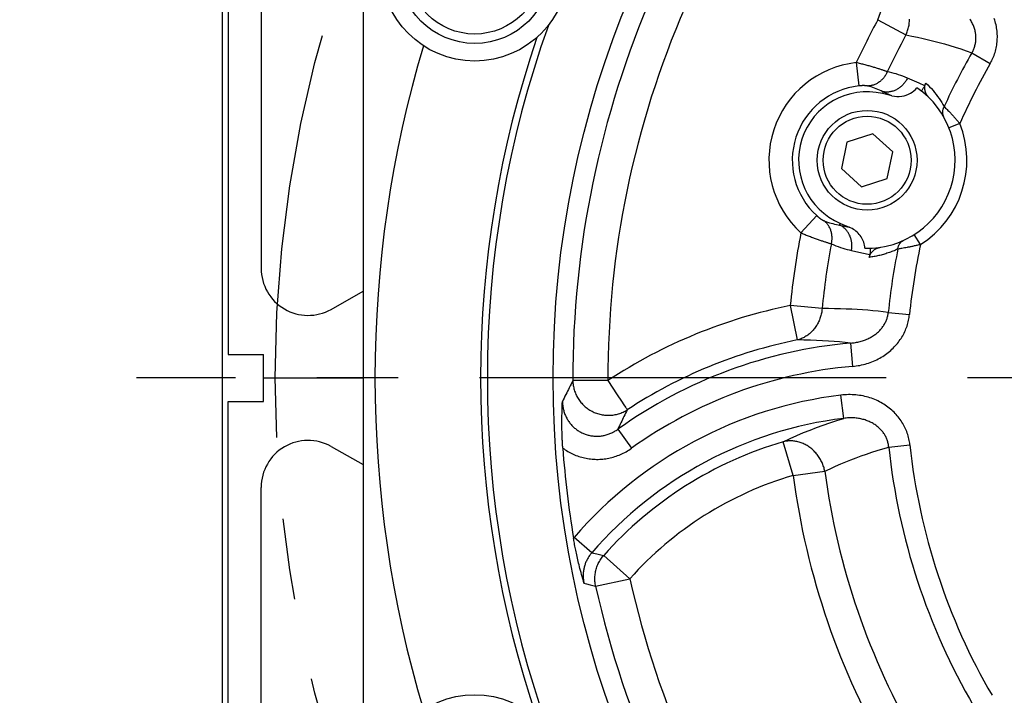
# Model space of a CAD drawing. Header units: millimetres. Extents: x 0 to 420, y 0 to 297.
# Tile 53 of 74: x 299 to 320, y 174 to 189. Entities that reach past the tile are written whole.
import ezdxf

# ---------------------------------------------------------------- set-up
doc = ezdxf.new("R2010")
doc.units = ezdxf.units.MM
doc.header["$LTSCALE"] = 23.1
doc.linetypes.add('CENTER', pattern=[0.6, 0.375, -0.075, 0.075, -0.075])
doc.layers.get('0').update_dxf_attribs({"linetype": 'CONTINUOUS'})
for name, color, linetype in [('AXIS', 7, 'CONTINUOUS'), ('COMPONENTS', 7, 'CONTINUOUS'), ('DIMENSION', 7, 'CONTINUOUS')]:
    doc.layers.add(name, color=color, linetype=linetype)
doc.styles.get("Standard").update_dxf_attribs({"font": 'arial.ttf'})
doc.styles.add('TEXTSTYLE_4', font='gdt')
doc.dimstyles.new('DIMSTYLE_5', dxfattribs={"dimtxt": 3, "dimasz": 3, "dimexe": 0.18, "dimexo": 0.0625, "dimgap": 0.09, "dimtad": 1, "dimtih": 1, "dimtoh": 1, "dimdec": 3, "dimlfac": 4, "dimdsep": 46, "dimtxsty": 'STANDARD', "dimblk": '_FILLED', "dimblk1": '_FILLED', "dimblk2": '_FILLED', "dimcen": 0.09, "dimadec": 0, "dimazin": 0, "dimtp": 0.2, "dimtm": 0.2, "dimtfac": 1, "dimtdec": 3, "dimtofl": 0, "dimtmove": 0, "dimatfit": 3, "dimldrblk": '_FILLED', "dimfxl": 1, "dimtolj": 1, "dimarcsym": 0})

# ---------------------------------------------------------------- blocks, each defined once
blk = doc.blocks.new('_FILLED')
at = {"color": 0, "linetype": 'BYBLOCK'}
blk.add_solid([(0, 0), (-1, 0.2), (-1, -0.2)], dxfattribs=at)
blk = doc.blocks.new('*D3')
at = {"layer": 'DIMENSION', "color": 2, "linetype": 'CONTINUOUS'}
for p, q in [((291.597, 197.648), (274.604, 197.648)), ((293.597, 197.648), (291.597, 197.648)), ((306.423, 192.001), (293.597, 197.648))]:
    blk.add_line(p, q, dxfattribs=at)
at = {"layer": 'DIMENSION', "color": 2, "linetype": 'CONTINUOUS', "xscale": 3, "yscale": 3, "zscale": 3, "rotation": 336.2388858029}
blk.add_blockref('_FILLED', (306.423, 192.001), dxfattribs=at)
at = {"layer": 'DIMENSION', "color": 2, "linetype": 'CONTINUOUS', "insert": (288.597, 201.398), "char_height": 3, "width": 10.99257, "attachment_point": 3, "line_spacing_factor": 0.9, "style": 'TEXTSTYLE_4'}
blk.add_mtext('{\\Fgdt;n}\\Farial.ttf;215', dxfattribs=at)

msp = doc.modelspace()

# ---------------------------------------------------------------- linework, layer by layer
at = {"layer": 'AXIS', "color": 2, "linetype": 'CENTER'}
msp.add_line((331.02018, 181.17239), (301.1913, 181.17239), dxfattribs=at)
msp.add_circle((331.02018, 181.17239), 26.875, dxfattribs=at)
at = {"layer": 'COMPONENTS', "color": 7, "linetype": 'CONTINUOUS'}
for p, q in [((303.02018, 158.67239), (303.02018, 223.99739)), ((306.02018, 202.19952), (306.02018, 160.14526)), ((303.14518, 191.54739), (303.14518, 181.67239)), ((303.84518, 190.29739), (303.84518, 183.50461)), ((317.28017, 187.18401), (317.08262, 187.22961)), ((316.87437, 186.37238), (316.32527, 186.19397)), ((317.30342, 185.98606), (316.87437, 186.37238)), ((316.32527, 186.19397), (316.20524, 185.62923)), ((317.18338, 185.42132), (317.30342, 185.98606)), ((316.20524, 185.62923), (316.63429, 185.24291)), ((316.63429, 185.24291), (317.18338, 185.42132)), ((316.18411, 184.46429), (316.37074, 184.38507)), ((305.33428, 182.63239), (306.02018, 183.01701)), ((303.14518, 181.67239), (303.89518, 181.67239)), ((303.89518, 180.67239), (303.89518, 181.67239)), ((303.89518, 181.17239), (306.02018, 181.17239)), ((303.14518, 170.79739), (303.14518, 180.67239)), ((303.14518, 180.67239), (303.89518, 180.67239)), ((305.33428, 179.71239), (306.02018, 179.32777)), ((303.84518, 172.04739), (303.84518, 178.84017))]:
    msp.add_line(p, q, dxfattribs=at)
at = {"layer": 'COMPONENTS', "color": 9, "linetype": 'CONTINUOUS'}
for p, q in [((316.9836, 188.8027), (317.23481, 189.50635)), ((316.9836, 188.8027), (317.5808, 188.47806)), ((318.98447, 188.09513), (319.37728, 187.86919)), ((316.52342, 187.88738), (316.57838, 187.39233)), ((317.85985, 187.44842), (317.6125, 187.55782)), ((317.98015, 187.39521), (317.85985, 187.44842)), ((317.09132, 187.26733), (317.08262, 187.22961)), ((317.28017, 187.18401), (317.09132, 187.26733)), ((318.3957, 186.95211), (318.42682, 186.92106)), ((318.42682, 186.92106), (318.44177, 186.90598)), ((318.44177, 186.90598), (318.45808, 186.8894)), ((318.45808, 186.8894), (318.47567, 186.87137)), ((318.47567, 186.87137), (318.49447, 186.85192)), ((318.49447, 186.85192), (318.51442, 186.83108)), ((318.72993, 186.59034), (318.49751, 186.49826)), ((315.34508, 184.26083), (315.68053, 184.62903)), ((316.16898, 184.42865), (316.18411, 184.46429)), ((316.16898, 184.42865), (316.37074, 184.38507)), ((317.89257, 184.0132), (317.75866, 184.22431)), ((316.41988, 183.88731), (316.64468, 183.83895)), ((316.64468, 183.83895), (316.81218, 183.80292)), ((317.43402, 183.92079), (317.40953, 183.91698)), ((317.45295, 183.92381), (317.43402, 183.92079)), ((317.47392, 183.92722), (317.45295, 183.92381)), ((317.49685, 183.93105), (317.47392, 183.92722)), ((317.52168, 183.9353), (317.49685, 183.93105)), ((317.54833, 183.93998), (317.52168, 183.9353)), ((317.57671, 183.94512), (317.54833, 183.93998)), ((317.60676, 183.95072), (317.57671, 183.94512)), ((315.11816, 182.71284), (315.26525, 181.98031)), ((315.79472, 182.6473), (315.11816, 182.71284)), ((317.20592, 182.56843), (317.65678, 182.52287)), ((316.40116, 181.91388), (316.44509, 181.41772)), ((311.23244, 181.11542), (310.4853, 181.11327)), ((311.23244, 181.11542), (311.43263, 180.81113)), ((311.43263, 180.81113), (311.52218, 180.67503)), ((311.52218, 180.67503), (311.57402, 180.59623)), ((311.57402, 180.59623), (311.60547, 180.5484)), ((316.25672, 180.31021), (316.19607, 180.8046)), ((311.60547, 180.5484), (311.61091, 180.54011)), ((311.44476, 180.07835), (311.73459, 179.67325)), ((315.17936, 179.09495), (314.969, 179.81187)), ((317.214, 179.69859), (317.66459, 179.74669)), ((315.17936, 179.09495), (315.85332, 179.18333)), ((310.51086, 177.7728), (310.49899, 177.75887)), ((310.88761, 177.44698), (310.51086, 177.7728)), ((310.88762, 177.44698), (310.99568, 177.42359)), ((311.70035, 176.8943), (311.1427, 177.39155)), ((310.97087, 176.73277), (311.70035, 176.8943)), ((310.72235, 176.80095), (310.77431, 176.78681)), ((310.77431, 176.78681), (310.8549, 176.76476)), ((310.8549, 176.76476), (310.91147, 176.74919)), ((310.91147, 176.74919), (310.97087, 176.73277))]:
    msp.add_line(p, q, dxfattribs=at)
for points in [[(317.5808, 188.47806), (317.59079, 188.50037), (317.60011, 188.52298), (317.60878, 188.54587), (317.61677, 188.56905), (317.62408, 188.5925), (317.6307, 188.61616), (317.63663, 188.64002), (317.64185, 188.66407), (317.64637, 188.68826), (317.65017, 188.71257), (317.65325, 188.73699), (317.65561, 188.76147), (317.65725, 188.78599), (317.65816, 188.81054)], [(318.98447, 188.09513), (318.99409, 188.11165), (319.00321, 188.1285), (319.01182, 188.14567), (319.0199, 188.16314), (319.02744, 188.18092), (319.03442, 188.19897), (319.04084, 188.21729), (319.04669, 188.23586), (319.05195, 188.25464), (319.05661, 188.27364), (319.06067, 188.29283), (319.06412, 188.31218), (319.06696, 188.33167), (319.06918, 188.3513), (319.07078, 188.37105), (319.07177, 188.39089), (319.07213, 188.41083), (319.07188, 188.43087), (319.071, 188.45101), (319.06949, 188.47123), (319.06735, 188.49155), (319.06457, 188.51194), (319.06116, 188.5324), (319.05709, 188.55291), (319.05239, 188.57346), (319.04702, 188.59404), (319.04101, 188.61462), (319.03435, 188.63519), (319.02703, 188.65573), (319.01906, 188.67622), (319.01044, 188.69667), (319.00116, 188.71704), (318.99122, 188.73732), (318.98063, 188.75751), (318.96938, 188.77757), (318.95748, 188.79751), (318.94494, 188.81729)], [(319.37728, 187.86919), (319.39275, 187.89694), (319.40744, 187.92518), (319.42137, 187.95389), (319.43454, 187.98312), (319.44695, 188.01283), (319.45851, 188.04294), (319.46924, 188.07345), (319.47913, 188.10436), (319.48813, 188.13558), (319.49624, 188.1671), (319.50347, 188.19894), (319.50979, 188.23098), (319.51518, 188.26322), (319.51966, 188.29568), (319.52321, 188.32827), (319.52584, 188.36099), (319.52753, 188.39384), (319.52829, 188.42682), (319.52811, 188.45992), (319.527, 188.49314), (319.52492, 188.52645), (319.52189, 188.55986), (319.51791, 188.59337), (319.51294, 188.6269), (319.507, 188.66047), (319.50009, 188.69406), (319.49219, 188.7276), (319.4833, 188.76108), (319.47342, 188.79451), (319.46255, 188.82781)], [(317.5808, 188.47806), (317.70481, 188.45471), (317.82645, 188.42995), (317.94571, 188.40384), (318.06191, 188.37661), (318.17577, 188.34813), (318.28943, 188.31793), (318.40315, 188.28606), (318.51669, 188.2525), (318.63145, 188.21668), (318.7479, 188.1784), (318.86557, 188.13787), (318.98447, 188.09513)], [(317.18344, 187.69424), (317.17378, 187.69783), (317.16347, 187.70159), (317.15252, 187.70553), (317.14095, 187.70963), (317.12876, 187.71389), (317.11596, 187.7183), (317.10258, 187.72286), (317.08861, 187.72756), (317.07406, 187.73239), (317.05897, 187.73736), (317.04332, 187.74244), (317.02715, 187.74764), (317.01046, 187.75295), (316.99327, 187.75836), (316.97559, 187.76386), (316.95745, 187.76945), (316.93885, 187.77511), (316.91981, 187.78085), (316.90035, 187.78665), (316.88049, 187.7925), (316.86024, 187.7984), (316.83963, 187.80434), (316.81866, 187.81031), (316.79736, 187.81631), (316.77575, 187.82233), (316.75384, 187.82835), (316.73166, 187.83438), (316.70922, 187.8404), (316.68656, 187.8464), (316.6637, 187.85238), (316.64065, 187.85833), (316.61744, 187.86424), (316.59409, 187.87011), (316.57062, 187.87593), (316.54706, 187.88169), (316.52341, 187.88738)], [(317.18344, 187.69424), (317.17584, 187.67687), (317.16765, 187.65981), (317.1589, 187.64308), (317.14958, 187.62671), (317.13971, 187.61072), (317.12932, 187.59512), (317.1184, 187.57995), (317.10699, 187.56523), (317.09509, 187.55098), (317.08272, 187.53722), (317.06991, 187.52396), (317.05666, 187.51124), (317.043, 187.49906), (317.02895, 187.48744), (317.01453, 187.47641), (316.99976, 187.46597), (316.98466, 187.45614), (316.96925, 187.44695), (316.95356, 187.43839), (316.93761, 187.43048), (316.92142, 187.42324), (316.90501, 187.41668), (316.88841, 187.4108), (316.87165, 187.40561), (316.85474, 187.40112), (316.83772, 187.39733), (316.8206, 187.39426), (316.80341, 187.39191), (316.78618, 187.39028), (316.76894, 187.38937)], [(317.6125, 187.55782), (317.60432, 187.54115), (317.59559, 187.52478), (317.58632, 187.50872), (317.57652, 187.49299), (317.56621, 187.47763), (317.55539, 187.46264), (317.54409, 187.44805), (317.53232, 187.43389), (317.5201, 187.42016), (317.50744, 187.40689), (317.49436, 187.3941), (317.48088, 187.3818), (317.46702, 187.37002), (317.45279, 187.35876), (317.43822, 187.34804), (317.42333, 187.33789), (317.40813, 187.3283), (317.39265, 187.3193), (317.37691, 187.3109), (317.36093, 187.30311), (317.34473, 187.29593), (317.32834, 187.28939), (317.31177, 187.28349), (317.29506, 187.27823), (317.27822, 187.27363), (317.26127, 187.26968), (317.24425, 187.26641), (317.22717, 187.2638), (317.21006, 187.26187), (317.19293, 187.26062), (317.17583, 187.26004), (317.15876, 187.26014), (317.14175, 187.26093), (317.12482, 187.26239), (317.10801, 187.26452), (317.09132, 187.26733)], [(317.6125, 187.55782), (317.56528, 187.57795), (317.51795, 187.59684), (317.4705, 187.61448), (317.42293, 187.63083), (317.37524, 187.64591), (317.32744, 187.65979), (317.27955, 187.67249), (317.23155, 187.68398), (317.18344, 187.69424)], [(316.76894, 187.38937), (316.76629, 187.39001), (316.76345, 187.39063), (316.76043, 187.39124), (316.75723, 187.39184), (316.75383, 187.39242), (316.75026, 187.39297), (316.74651, 187.39351), (316.74258, 187.39402), (316.73849, 187.39451), (316.73422, 187.39497), (316.72979, 187.39541), (316.7252, 187.39581), (316.72045, 187.39618), (316.71555, 187.39652), (316.7105, 187.39682), (316.7053, 187.39708), (316.69996, 187.3973), (316.69449, 187.39749), (316.68888, 187.39763), (316.68314, 187.39773), (316.67729, 187.39778), (316.67131, 187.39778), (316.66522, 187.39774), (316.65903, 187.39765), (316.65273, 187.3975), (316.64632, 187.39731), (316.63984, 187.39706), (316.63326, 187.39676), (316.62661, 187.3964), (316.61988, 187.39599), (316.6131, 187.39552), (316.60624, 187.39499), (316.59934, 187.39441), (316.5924, 187.39377), (316.58541, 187.39308), (316.57838, 187.39233)], [(317.09132, 187.26733), (317.05641, 187.28478), (317.0212, 187.30124), (316.98574, 187.31671), (316.9501, 187.3312), (316.91428, 187.34473), (316.87823, 187.3573), (316.84195, 187.36893), (316.80551, 187.37962), (316.76894, 187.38937)], [(318.00713, 187.45313), (318.04704, 187.41408), (318.08546, 187.37456), (318.12242, 187.33458)], [(318.12242, 187.33458), (318.15784, 187.29418), (318.19181, 187.25332), (318.22452, 187.21191), (318.25605, 187.16991)], [(318.25605, 187.16991), (318.28635, 187.12737), (318.31545, 187.08431), (318.34338, 187.04075), (318.37012, 186.99668), (318.3957, 186.95211)], [(318.3957, 186.95211), (318.3905, 186.9434), (318.38568, 186.93453), (318.38125, 186.92553), (318.37721, 186.91641), (318.37356, 186.90719), (318.37033, 186.89787), (318.3675, 186.88849), (318.36509, 186.87905), (318.3631, 186.86957), (318.36154, 186.86007), (318.3604, 186.85057), (318.35969, 186.84108), (318.35942, 186.83162), (318.35957, 186.82221), (318.36015, 186.81286), (318.36117, 186.80359), (318.36261, 186.79442), (318.36448, 186.78536), (318.36677, 186.77643), (318.36947, 186.76764), (318.37259, 186.75901), (318.37612, 186.75056), (318.38005, 186.7423), (318.38437, 186.73425)], [(318.51442, 186.83108), (318.53543, 186.80889), (318.54631, 186.79731), (318.55742, 186.7854), (318.56876, 186.77318), (318.5803, 186.76065)], [(318.5803, 186.76065), (318.59205, 186.74783), (318.60397, 186.73473), (318.61606, 186.72134), (318.62831, 186.70769), (318.6407, 186.69377), (318.65322, 186.67961), (318.66584, 186.66522), (318.67856, 186.65061), (318.69134, 186.6358), (318.70418, 186.62082), (318.71705, 186.60566), (318.72993, 186.59034)], [(315.68053, 184.62903), (315.68578, 184.62429), (315.69102, 184.61962), (315.69626, 184.61503), (315.7015, 184.6105), (315.70673, 184.60605), (315.71195, 184.60168), (315.71715, 184.59739), (315.72233, 184.59319), (315.72747, 184.58908), (315.73257, 184.58507), (315.73763, 184.58115), (315.74265, 184.57733), (315.7476, 184.57361), (315.75251, 184.56999), (315.75734, 184.56649), (315.76211, 184.56309), (315.76681, 184.55979), (315.77143, 184.55661), (315.77597, 184.55354), (315.78042, 184.55058), (315.78478, 184.54774), (315.78904, 184.54502), (315.79321, 184.54241), (315.79727, 184.53992), (315.80122, 184.53754), (315.80506, 184.53529), (315.80878, 184.53316), (315.81238, 184.53114), (315.81586, 184.52925), (315.8192, 184.52748), (315.82242, 184.52583), (315.82551, 184.5243), (315.82845, 184.5229), (315.83126, 184.52162), (315.83392, 184.52046), (315.83643, 184.51942)], [(315.99258, 184.02914), (315.99663, 184.04765), (316.00004, 184.06626), (316.00279, 184.08495), (316.00487, 184.10367), (316.00629, 184.12241), (316.00705, 184.14113), (316.00713, 184.15982), (316.00655, 184.17844), (316.0053, 184.19696), (316.00339, 184.21537), (316.00081, 184.23362), (315.99757, 184.25171), (315.99368, 184.26959), (315.98915, 184.28724), (315.98396, 184.30465), (315.97815, 184.32177), (315.97171, 184.3386), (315.96465, 184.35509), (315.95698, 184.37124), (315.94873, 184.38701), (315.93988, 184.40239), (315.93047, 184.41734), (315.9205, 184.43186), (315.90999, 184.44591), (315.89895, 184.45948), (315.8874, 184.47254), (315.87535, 184.48509), (315.86283, 184.4971), (315.84985, 184.50854), (315.83643, 184.51942)], [(315.83643, 184.51942), (315.87513, 184.50456), (315.91345, 184.49102), (315.95135, 184.47873), (315.9888, 184.46767), (316.02578, 184.45778), (316.0623, 184.44897), (316.09836, 184.44121), (316.13393, 184.43445), (316.16898, 184.42865)], [(316.41988, 183.88731), (316.42306, 183.9056), (316.42562, 183.92398), (316.42756, 183.94242), (316.42887, 183.9609), (316.42956, 183.97939), (316.42962, 183.99787), (316.42905, 184.01632), (316.42786, 184.0347), (316.42604, 184.05299), (316.4236, 184.07116), (316.42053, 184.0892), (316.41686, 184.10707), (316.41257, 184.12475), (316.40768, 184.14222), (316.40219, 184.15946), (316.39611, 184.17643), (316.38945, 184.19312), (316.38221, 184.20949), (316.37442, 184.22554), (316.36607, 184.24124), (316.35718, 184.25657), (316.34776, 184.27149), (316.33783, 184.28601), (316.3274, 184.30009), (316.31648, 184.31371), (316.30509, 184.32686), (316.29324, 184.33951), (316.28096, 184.35166), (316.26825, 184.36328), (316.25513, 184.37436), (316.24163, 184.38488), (316.22776, 184.39483), (316.21354, 184.4042), (316.19899, 184.41297), (316.18413, 184.42112), (316.16898, 184.42865)], [(315.34508, 184.26083), (315.36754, 184.25154), (315.38999, 184.24235), (315.41239, 184.23327), (315.43473, 184.22429), (315.45698, 184.21543), (315.47912, 184.2067), (315.50114, 184.1981), (315.523, 184.18963), (315.54469, 184.18132), (315.56618, 184.17316), (315.58745, 184.16515), (315.60847, 184.15731), (315.62923, 184.14964), (315.6497, 184.14215), (315.66987, 184.13484), (315.68972, 184.12771), (315.70923, 184.12077), (315.72838, 184.11403), (315.74715, 184.10748), (315.76553, 184.10113), (315.7835, 184.09498), (315.80103, 184.08904), (315.81812, 184.08331), (315.83474, 184.07779), (315.85088, 184.07249), (315.86653, 184.06741), (315.88166, 184.06256), (315.89627, 184.05792), (315.91033, 184.05351), (315.92384, 184.04933), (315.93679, 184.04538), (315.94915, 184.04166), (315.96092, 184.03818), (315.97209, 184.03493), (315.98265, 184.03191), (315.99258, 184.02913)], [(315.99258, 184.02913), (316.04186, 184.00745), (316.09071, 183.98732), (316.13912, 183.96873), (316.18711, 183.95171), (316.23465, 183.93619), (316.2817, 183.92202), (316.32825, 183.90914), (316.37431, 183.89757), (316.41988, 183.88731)], [(317.40953, 183.91698), (317.41044, 183.92708), (317.41175, 183.93709), (317.41346, 183.94698), (317.41555, 183.95673), (317.41802, 183.96634), (317.42088, 183.97578), (317.42411, 183.98503), (317.42771, 183.99408), (317.43167, 184.00292), (317.43599, 184.01152), (317.44065, 184.01988), (317.44566, 184.02797), (317.45099, 184.03578), (317.45665, 184.04331), (317.46262, 184.05053), (317.46889, 184.05743), (317.47544, 184.06401), (317.48228, 184.07024), (317.48938, 184.07612), (317.49674, 184.08164), (317.50433, 184.08678), (317.51215, 184.09155), (317.52019, 184.09592), (317.52842, 184.0999)], [(317.89257, 184.0132), (317.87315, 184.00838), (317.85383, 184.00368), (317.83464, 183.99911), (317.81559, 183.99464), (317.79671, 183.99029), (317.77804, 183.98607), (317.75959, 183.98197), (317.74139, 183.978), (317.72345, 183.97415), (317.7058, 183.97043), (317.68845, 183.96684), (317.67142, 183.96337), (317.65471, 183.96002), (317.63836, 183.9568), (317.62237, 183.9537), (317.60676, 183.95072)], [(317.40953, 183.91698), (317.3824, 183.90472), (317.35572, 183.89303), (317.32948, 183.88192), (317.30381, 183.87148), (317.27858, 183.86163), (317.25335, 183.85214), (317.22796, 183.84295), (317.20257, 183.83414), (317.1772, 183.82568), (317.15185, 183.81758), (317.12653, 183.80985), (317.10131, 183.80248), (317.07615, 183.79548), (317.05109, 183.78884), (317.02623, 183.78256), (317.0017, 183.77668), (316.97736, 183.77116), (316.95297, 183.76594), (316.92858, 183.76101), (316.90414, 183.75636), (316.87917, 183.75195), (316.85353, 183.74775), (316.82736, 183.74378), (316.80068, 183.74004)], [(315.79472, 182.6473), (315.79248, 182.62303), (315.78953, 182.5989), (315.78588, 182.5749), (315.78151, 182.55104), (315.77645, 182.52732), (315.77069, 182.50382), (315.76424, 182.48054), (315.75711, 182.45749), (315.74931, 182.43472), (315.74084, 182.41225), (315.73171, 182.39008), (315.72194, 182.36826), (315.71153, 182.34681), (315.70049, 182.32573), (315.68884, 182.30508), (315.67659, 182.28485), (315.66374, 182.26506), (315.65032, 182.24576), (315.63634, 182.22695), (315.62181, 182.20864), (315.60675, 182.19087), (315.59118, 182.17366), (315.5751, 182.15701), (315.55855, 182.14094), (315.54153, 182.12548), (315.52405, 182.11064), (315.50616, 182.09644), (315.48785, 182.08289), (315.46915, 182.07), (315.45009, 182.05779), (315.43067, 182.04627), (315.41092, 182.03546), (315.39087, 182.02536), (315.37053, 182.01598), (315.34991, 182.00734), (315.32906, 181.99945), (315.30799, 181.99231), (315.28671, 181.98592), (315.26525, 181.98031)], [(317.20592, 182.56843), (317.09759, 182.58069), (316.98841, 182.592), (316.87835, 182.60233), (316.76797, 182.61165), (316.65673, 182.61994), (316.54301, 182.62725), (316.42668, 182.63359), (316.30787, 182.63888), (316.18539, 182.64295), (316.05884, 182.64572), (315.92862, 182.64718), (315.79472, 182.6473)], [(316.40116, 181.91388), (316.42736, 181.91597), (316.45339, 181.91867), (316.47924, 181.92197), (316.50491, 181.92585), (316.53037, 181.93032), (316.55556, 181.93537), (316.58049, 181.94099), (316.60513, 181.94716), (316.62944, 181.95389), (316.65341, 181.96115), (316.67703, 181.96894), (316.70027, 181.97725), (316.7231, 181.98605), (316.74552, 181.99535), (316.76751, 182.00512), (316.78905, 182.01536), (316.81014, 182.02605), (316.83076, 182.03718), (316.8509, 182.04873), (316.87055, 182.06069), (316.8897, 182.07306), (316.90834, 182.08581), (316.92646, 182.09893), (316.94406, 182.11242), (316.96113, 182.12626), (316.97767, 182.14043), (316.99366, 182.15492), (317.00909, 182.16972), (317.02397, 182.18482), (317.03829, 182.20019), (317.05203, 182.21582), (317.0652, 182.2317), (317.07781, 182.24783), (317.08984, 182.26419), (317.10129, 182.28077), (317.11219, 182.29757), (317.12252, 182.31461), (317.13228, 182.33184), (317.14146, 182.34928), (317.15008, 182.36692), (317.15811, 182.38473), (317.16556, 182.4027), (317.17242, 182.42081), (317.17869, 182.43904), (317.18436, 182.45737), (317.18943, 182.47577), (317.19391, 182.49425), (317.19779, 182.51277), (317.20109, 182.53131), (317.2038, 182.54987), (317.20592, 182.56843)], [(316.44509, 181.41772), (316.48413, 181.4217), (316.5229, 181.42666), (316.56139, 181.4326), (316.59965, 181.43954), (316.63763, 181.44746), (316.67522, 181.45633), (316.71242, 181.46614), (316.74922, 181.4769), (316.78553, 181.48854), (316.82135, 181.50108), (316.85667, 181.51452), (316.89141, 181.52878), (316.92557, 181.54387), (316.95914, 181.55979), (316.99207, 181.57648), (317.02434, 181.59394), (317.05596, 181.61216), (317.08688, 181.63108), (317.11709, 181.6507), (317.1466, 181.67102), (317.17536, 181.69198), (317.20337, 181.71357), (317.23064, 181.73579), (317.25712, 181.75859), (317.28283, 181.78196), (317.30776, 181.8059), (317.33187, 181.83034), (317.35516, 181.85528), (317.37765, 181.88072), (317.39929, 181.90659), (317.42008, 181.93288), (317.44004, 181.9596), (317.45915, 181.98669), (317.47742, 182.01416), (317.49484, 182.042), (317.51142, 182.0702), (317.52717, 182.09875), (317.54207, 182.12765), (317.55613, 182.15686), (317.56933, 182.18639), (317.58169, 182.21622), (317.59316, 182.24626), (317.60376, 182.27653), (317.61349, 182.30702), (317.62232, 182.33764), (317.63027, 182.36837), (317.63733, 182.39923), (317.64351, 182.43012), (317.64881, 182.46101), (317.65323, 182.49192), (317.65678, 182.52287)], [(316.40116, 181.91388), (316.28604, 181.92641), (316.16872, 181.93782), (316.0492, 181.94805), (315.92822, 181.95697), (315.80503, 181.96456), (315.67739, 181.97086), (315.54451, 181.97572), (315.40713, 181.97893), (315.26525, 181.98031)], [(310.4853, 181.11327), (310.46562, 181.07513), (310.44626, 181.03737), (310.4272, 180.99998), (310.40852, 180.96309), (310.39014, 180.92658), (310.37189, 180.89011), (310.35379, 180.8537), (310.33582, 180.81734), (310.31779, 180.78062), (310.29962, 180.74339), (310.28138, 180.7058), (310.26309, 180.66783)], [(310.4853, 181.11327), (310.48616, 181.08812), (310.48787, 181.06306), (310.49043, 181.0381), (310.49385, 181.0132), (310.49812, 180.98839), (310.50323, 180.96374), (310.50918, 180.93927), (310.51597, 180.91498), (310.52357, 180.89094), (310.53199, 180.86716), (310.54122, 180.84365), (310.55124, 180.82046), (310.56204, 180.79761), (310.57361, 180.77513), (310.58594, 180.75303), (310.59901, 180.73135), (310.61282, 180.71012), (310.62733, 180.68935), (310.64254, 180.66906), (310.65842, 180.6493), (310.67497, 180.63007), (310.69216, 180.61139), (310.70997, 180.5933), (310.72837, 180.5758), (310.74736, 180.55892), (310.76691, 180.54269), (310.78699, 180.52711), (310.80758, 180.51221), (310.82866, 180.49801), (310.85021, 180.48451), (310.87219, 180.47173), (310.89459, 180.4597), (310.91737, 180.44842), (310.94052, 180.43791), (310.964, 180.42818), (310.9878, 180.41923), (311.01187, 180.41108), (311.0362, 180.40375), (311.06075, 180.39723), (311.0855, 180.39154), (311.11042, 180.38668), (311.13548, 180.38266), (311.16065, 180.37948), (311.1859, 180.37715), (311.21121, 180.37566), (311.23654, 180.37502), (311.26186, 180.37524), (311.28715, 180.3763), (311.31239, 180.37822), (311.33752, 180.38098), (311.36254, 180.38459), (311.38741, 180.38903), (311.41209, 180.39432), (311.43658, 180.40043), (311.46083, 180.40736), (311.48481, 180.4151), (311.50851, 180.42365), (311.53189, 180.433), (311.55492, 180.44313), (311.57758, 180.45403), (311.59985, 180.46569), (311.6217, 180.4781), (311.64309, 180.49124)], [(317.66459, 179.74669), (317.6608, 179.77824), (317.65609, 179.80972), (317.65048, 179.84114), (317.64396, 179.87252), (317.63653, 179.90385), (317.62819, 179.93501), (317.61893, 179.96599), (317.60876, 179.99681), (317.5977, 180.02736), (317.58573, 180.05763), (317.57287, 180.08764), (317.55914, 180.11727), (317.54455, 180.14653), (317.5291, 180.17542), (317.51282, 180.20387), (317.49571, 180.23188), (317.47777, 180.25946), (317.459, 180.28658), (317.4394, 180.31326), (317.41897, 180.33948), (317.39771, 180.36521), (317.37562, 180.39046), (317.3527, 180.41522), (317.32898, 180.43944), (317.30444, 180.4631), (317.2791, 180.48621), (317.253, 180.5087), (317.22612, 180.53056), (317.19848, 180.5518), (317.17012, 180.57235), (317.14102, 180.59222), (317.1112, 180.6114), (317.08069, 180.62983), (317.04949, 180.64751), (317.0176, 180.66445), (316.98508, 180.68057), (316.95192, 180.69589), (316.91813, 180.7104), (316.88377, 180.72404), (316.84883, 180.7368), (316.81333, 180.74869), (316.77735, 180.75966), (316.74087, 180.76969), (316.7039, 180.77879), (316.66652, 180.78692), (316.62874, 180.79406), (316.59056, 180.80023), (316.55206, 180.80538), (316.51325, 180.8095), (316.47413, 180.8126), (316.43481, 180.81465), (316.39529, 180.81564), (316.35557, 180.81558), (316.31577, 180.81444), (316.27595, 180.81223), (316.23605, 180.80895), (316.19607, 180.8046)], [(310.26309, 180.66783), (310.26373, 180.6459), (310.26497, 180.62404), (310.26682, 180.60225), (310.26927, 180.58057), (310.27232, 180.55899), (310.27596, 180.53756), (310.2802, 180.51627), (310.28502, 180.49516), (310.29042, 180.47422), (310.29639, 180.45347), (310.30294, 180.43294), (310.31005, 180.41263), (310.31773, 180.39254), (310.32596, 180.3727), (310.33474, 180.35313), (310.34406, 180.33383), (310.35392, 180.31483), (310.3643, 180.29615), (310.37519, 180.27781), (310.38658, 180.25982), (310.39845, 180.2422), (310.4108, 180.22498), (310.42359, 180.20816), (310.43682, 180.19176), (310.45048, 180.1758), (310.46454, 180.16029), (310.47894, 180.14528), (310.49363, 180.13081), (310.50863, 180.11686), (310.52394, 180.10339), (310.53955, 180.09042), (310.55544, 180.07795), (310.5717, 180.06592), (310.58833, 180.05431), (310.60529, 180.04316), (310.62257, 180.03249), (310.64016, 180.0223), (310.65804, 180.01261), (310.67618, 180.00343), (310.69457, 179.99476), (310.71319, 179.98662), (310.73203, 179.979), (310.75108, 179.97192), (310.77031, 179.96538), (310.78973, 179.95938), (310.80933, 179.95393), (310.82908, 179.94902), (310.84898, 179.94467), (310.86902, 179.94087), (310.88919, 179.93763), (310.90946, 179.93496), (310.92983, 179.93285), (310.95027, 179.93131), (310.97077, 179.93034), (310.99131, 179.92994), (311.01188, 179.93012), (311.03246, 179.93087), (311.05303, 179.93219), (311.07359, 179.93409), (311.09413, 179.93656), (311.11464, 179.9396), (311.13509, 179.94322), (311.15548, 179.94741), (311.17579, 179.95218), (311.196, 179.95751), (311.2161, 179.96341), (311.23606, 179.96987), (311.25588, 179.97689), (311.2755, 179.98445), (311.29484, 179.99252), (311.31395, 180.00111), (311.33297, 180.01028), (311.35192, 180.02007), (311.37074, 180.03046), (311.38945, 180.04147), (311.40805, 180.05312), (311.42649, 180.06541), (311.44476, 180.07835)], [(311.64309, 180.49124), (311.62548, 180.45586), (311.60816, 180.42084), (311.59114, 180.38616), (311.57444, 180.35195), (311.55803, 180.3181), (311.54174, 180.28429), (311.52559, 180.25055), (311.50956, 180.21685), (311.49348, 180.18282), (311.47728, 180.14833), (311.46104, 180.11351), (311.44476, 180.07835)], [(311.61091, 180.54011), (311.62063, 180.5254), (311.62485, 180.51895), (311.63213, 180.50792)], [(311.63213, 180.50792), (311.63514, 180.50331), (311.63776, 180.49935), (311.63999, 180.49604), (311.64178, 180.49334), (311.64309, 180.49124)], [(314.969, 179.81187), (315.1147, 179.88024), (315.25887, 179.94469), (315.40134, 180.00535), (315.54044, 180.06175), (315.67754, 180.11469), (315.81723, 180.16596), (315.9611, 180.21599), (316.10759, 180.26411), (316.25672, 180.31021)], [(317.214, 179.69859), (317.21208, 179.71761), (317.20955, 179.73661), (317.20642, 179.75555), (317.20268, 179.77444), (317.19834, 179.79326), (317.19338, 179.81197), (317.1878, 179.83056), (317.18162, 179.84901), (317.17483, 179.8673), (317.16744, 179.88541), (317.15944, 179.90332), (317.15086, 179.921), (317.1417, 179.93844), (317.13196, 179.95563), (317.12165, 179.97255), (317.11078, 179.98918), (317.09936, 180.00553), (317.08737, 180.02159), (317.07482, 180.03737), (317.06172, 180.05284), (317.04805, 180.06802), (317.03381, 180.08288), (317.01902, 180.09743), (317.00368, 180.11163), (316.98779, 180.12549), (316.97136, 180.13899), (316.9544, 180.1521), (316.93692, 180.16483), (316.91893, 180.17714), (316.90043, 180.18904), (316.88144, 180.20051), (316.86195, 180.21153), (316.84199, 180.2221), (316.82156, 180.23221), (316.80066, 180.24183), (316.77932, 180.25097), (316.75754, 180.2596), (316.73534, 180.26771), (316.71272, 180.2753), (316.68972, 180.28234), (316.66633, 180.28884), (316.64259, 180.29477), (316.6185, 180.30012), (316.59409, 180.30489), (316.56937, 180.30907), (316.54437, 180.31265), (316.51909, 180.31561), (316.49357, 180.31795), (316.46783, 180.31967), (316.44187, 180.32075), (316.41574, 180.3212), (316.38946, 180.321), (316.36305, 180.32014), (316.33654, 180.31864), (316.30998, 180.31649), (316.28337, 180.31368), (316.25672, 180.31021)], [(315.85332, 179.18333), (315.84829, 179.20726), (315.84255, 179.23103), (315.8361, 179.25464), (315.82894, 179.27809), (315.82108, 179.30136), (315.81253, 179.3244), (315.80329, 179.34718), (315.79338, 179.36971), (315.78282, 179.39193), (315.7716, 179.41383), (315.75974, 179.43539), (315.74726, 179.45659), (315.73418, 179.47739), (315.72048, 179.49779), (315.70621, 179.51775), (315.69138, 179.53725), (315.67598, 179.55628), (315.66006, 179.57481), (315.64362, 179.59283), (315.62667, 179.6103), (315.60925, 179.62723), (315.59137, 179.64358), (315.57303, 179.65934), (315.55428, 179.67449), (315.53513, 179.68902), (315.51558, 179.70291), (315.49568, 179.71614), (315.47544, 179.72871), (315.45487, 179.74059), (315.43402, 179.75178), (315.41288, 179.76226), (315.3915, 179.77202), (315.36989, 179.78105), (315.34807, 179.78935), (315.32607, 179.79689), (315.30391, 179.80368), (315.28162, 179.80971), (315.25922, 179.81497), (315.23673, 179.81945), (315.21418, 179.82316), (315.19159, 179.82607), (315.16899, 179.82821), (315.1464, 179.82955), (315.12385, 179.8301), (315.10136, 179.82986), (315.07895, 179.82883), (315.05664, 179.827), (315.03448, 179.8244), (315.01246, 179.821), (314.99063, 179.81683), (314.969, 179.81187)], [(310.27086, 179.67674), (310.29694, 179.65804), (310.32348, 179.64003), (310.35049, 179.62273), (310.37799, 179.6061), (310.40595, 179.59018), (310.43429, 179.575), (310.46302, 179.56058), (310.49214, 179.5469), (310.52158, 179.534), (310.55134, 179.52188), (310.58141, 179.51054), (310.61176, 179.49999), (310.64237, 179.49024), (310.67325, 179.48128), (310.70435, 179.47313), (310.73568, 179.46579), (310.76723, 179.45927), (310.79894, 179.45357), (310.83082, 179.4487), (310.86287, 179.44465), (310.89501, 179.44145), (310.92725, 179.43908), (310.95958, 179.43755), (310.99194, 179.43687), (311.02432, 179.43703), (311.05673, 179.43804), (311.08911, 179.4399), (311.12146, 179.4426), (311.15379, 179.44614), (311.18603, 179.45054), (311.2182, 179.45578), (311.25028, 179.46187), (311.28222, 179.46879), (311.31402, 179.47657), (311.34567, 179.48518), (311.37709, 179.49462), (311.40827, 179.50489), (311.43921, 179.51597), (311.46984, 179.52785), (311.50007, 179.54047), (311.52997, 179.55389), (311.55971, 179.56819), (311.58935, 179.5834), (311.61882, 179.59949), (311.64809, 179.61652), (311.67713, 179.63449), (311.70596, 179.65341), (311.73459, 179.67325)], [(315.85332, 179.18333), (315.96741, 179.23734), (316.08034, 179.28879), (316.19208, 179.33774), (316.30197, 179.38395), (316.41062, 179.42777), (316.52, 179.47003), (316.63002, 179.51085), (316.74074, 179.55017), (316.85428, 179.58854), (316.97137, 179.62616), (317.09128, 179.66283), (317.214, 179.69859)], [(310.88762, 177.44698), (310.87492, 177.43198), (310.8627, 177.41675), (310.85096, 177.40131), (310.83973, 177.38571), (310.82897, 177.36993), (310.81861, 177.35386), (310.80862, 177.33745), (310.79904, 177.32077), (310.7899, 177.30385), (310.78121, 177.28672), (310.77297, 177.26936), (310.76518, 177.25182), (310.75786, 177.2341), (310.75101, 177.2162), (310.74461, 177.19815), (310.73869, 177.17994), (310.73325, 177.16158), (310.72827, 177.14309), (310.72378, 177.12446), (310.71976, 177.10571), (310.71623, 177.08685), (310.71318, 177.06789), (310.71063, 177.04884), (310.70856, 177.02974), (310.707, 177.01058), (310.70592, 176.99138), (310.70535, 176.97218), (310.70527, 176.953), (310.70569, 176.93385), (310.7066, 176.91473), (310.708, 176.8957), (310.70988, 176.87674), (310.71225, 176.85777), (310.71512, 176.8388), (310.71848, 176.81986), (310.72235, 176.80095)], [(310.97087, 176.73277), (310.96575, 176.75849), (310.96154, 176.78429), (310.95824, 176.81017), (310.95583, 176.83619), (310.95432, 176.86234), (310.95373, 176.88849), (310.95404, 176.91463), (310.95526, 176.94079), (310.95739, 176.96687), (310.96042, 176.99284), (310.96436, 177.01873), (310.96919, 177.04445), (310.97491, 177.06998), (310.98152, 177.09531), (310.989, 177.12039), (310.99734, 177.14519), (311.00655, 177.16969), (311.0166, 177.19386), (311.02747, 177.21766), (311.03918, 177.24106), (311.05168, 177.26405), (311.06497, 177.28658), (311.07904, 177.30863), (311.09387, 177.33018), (311.10943, 177.35121), (311.12572, 177.37167), (311.1427, 177.39155)], [(310.99568, 177.42359), (311.11184, 177.39831), (311.1427, 177.39155)]]:
    msp.add_lwpolyline(points, dxfattribs=at)
at = {"layer": 'COMPONENTS', "color": 7, "linetype": 'CONTINUOUS'}
for points in [[(317.28017, 187.18401), (317.33472, 187.17447), (317.38798, 187.1696), (317.43994, 187.16938), (317.49094, 187.17404), (317.54065, 187.18336), (317.58807, 187.19667), (317.63311, 187.21397), (317.67587, 187.23525), (317.71564, 187.25985), (317.75218, 187.28755), (317.78574, 187.31857), (317.8163, 187.35291)], [(317.98347, 187.40282), (317.97544, 187.38691), (317.96737, 187.3719), (317.95924, 187.35778), (317.95116, 187.34475), (317.94304, 187.3326), (317.93456, 187.32079), (317.92563, 187.3091), (317.91635, 187.29774), (317.90673, 187.2867)], [(317.98015, 187.39521), (317.98354, 187.40227), (317.98679, 187.40914), (317.9899, 187.4158), (317.99281, 187.42221), (317.99559, 187.42842), (317.99839, 187.4346), (318.00127, 187.44081), (318.00419, 187.44698), (318.00713, 187.45313)], [(318.07273, 187.14085), (318.06578, 187.14795), (318.05908, 187.15524), (318.05263, 187.16272), (318.04642, 187.1704), (318.04045, 187.17828), (318.03477, 187.18631), (318.02937, 187.19447), (318.02425, 187.20277), (318.01944, 187.21117), (318.01492, 187.21966), (318.0107, 187.22825), (318.00679, 187.23692), (318.00316, 187.24567), (317.99984, 187.25449), (317.99682, 187.26336), (317.99411, 187.27228), (317.9917, 187.28125), (317.9896, 187.29021), (317.98781, 187.29916), (317.98634, 187.30811), (317.98516, 187.31699), (317.98429, 187.32575), (317.98372, 187.33446), (317.98345, 187.34317), (317.98363, 187.35168), (317.98411, 187.3602), (317.98438, 187.3695), (317.98428, 187.37983), (317.98398, 187.39093), (317.98347, 187.40282)], [(316.7052, 183.93329), (316.70232, 183.96594), (316.69734, 183.99798), (316.69026, 184.02942), (316.681, 184.06037), (316.66965, 184.09071), (316.65644, 184.12014), (316.64139, 184.14862), (316.62449, 184.17619), (316.60594, 184.20266), (316.58576, 184.22803), (316.56394, 184.2523), (316.54064, 184.27532), (316.51586, 184.29707), (316.48961, 184.31757), (316.46196, 184.33664), (316.43294, 184.35422), (316.40254, 184.37036), (316.37074, 184.38507)], [(316.90533, 183.90068), (316.91412, 183.90677), (316.92316, 183.91256), (316.93247, 183.91805), (316.94202, 183.92322), (316.95184, 183.92808), (316.96192, 183.93262), (316.97219, 183.93681), (316.98268, 183.94064), (316.99338, 183.94412), (317.00419, 183.94721), (317.0151, 183.9499), (317.02614, 183.95221), (317.0373, 183.95412)], [(316.80068, 183.74004), (316.80246, 183.74894), (316.8046, 183.75781), (316.80712, 183.76665), (316.81002, 183.77549), (316.81328, 183.78431), (316.81692, 183.79305), (316.82093, 183.80172), (316.82532, 183.81031), (316.83007, 183.81877), (316.83517, 183.8271), (316.84063, 183.83529), (316.84644, 183.84331), (316.85259, 183.85115), (316.85908, 183.85883), (316.86593, 183.86632), (316.87315, 183.87364), (316.88071, 183.88076), (316.8886, 183.88765), (316.8968, 183.89429), (316.90533, 183.90068)], [(316.81727, 183.9337), (316.81857, 183.91897), (316.81939, 183.90427), (316.81975, 183.88961), (316.81964, 183.87496), (316.81906, 183.86036), (316.81802, 183.84584), (316.81653, 183.83144), (316.81458, 183.81713), (316.81218, 183.80292)], [(310.27086, 179.67674), (310.26916, 179.70096), (310.26751, 179.72563), (310.26593, 179.75075), (310.26441, 179.77631), (310.26296, 179.80233), (310.26159, 179.82879), (310.26029, 179.85567), (310.25907, 179.88299), (310.25793, 179.91086), (310.25688, 179.93928), (310.25591, 179.96823), (310.25505, 179.99781), (310.25428, 180.02801), (310.25361, 180.05883), (310.25306, 180.09037), (310.25263, 180.1226), (310.25232, 180.15554), (310.25215, 180.18936), (310.25212, 180.22407), (310.25223, 180.25967), (310.25251, 180.29626), (310.25296, 180.33391), (310.25358, 180.37255), (310.25438, 180.41207), (310.25537, 180.45242), (310.25655, 180.49365), (310.2579, 180.5358), (310.25944, 180.57889), (310.26117, 180.6229), (310.26309, 180.66783)], [(310.72235, 176.80095), (310.70879, 176.848), (310.69571, 176.8941), (310.6831, 176.93926), (310.67093, 176.98356), (310.65922, 177.0269), (310.64803, 177.06907), (310.63741, 177.10989), (310.6273, 177.14952), (310.61761, 177.18827), (310.60831, 177.22622), (310.59942, 177.26327), (310.59092, 177.29944), (310.5828, 177.33469), (310.57506, 177.36905), (310.56764, 177.40267), (310.56054, 177.43554), (310.55376, 177.46767), (310.54723, 177.4992), (310.54096, 177.53017), (310.53495, 177.56054), (310.52916, 177.5904), (310.5236, 177.61977), (310.51826, 177.64862), (310.51313, 177.67696), (310.50821, 177.70478), (310.5035, 177.73209), (310.49899, 177.75887)]]:
    msp.add_lwpolyline(points, dxfattribs=at)
for centre, radius in [((331.02018, 181.17239), 20.95626), ((308.39518, 189.92239), 2), ((308.39518, 189.92239), 1.625), ((308.39518, 189.92239), 1.425), ((316.75433, 185.80765), 1.0625), ((316.75433, 185.80765), 0.9375), ((308.39518, 172.42239), 2)]:
    msp.add_circle(centre, radius, dxfattribs=at)
at = {"layer": 'COMPONENTS', "color": 9, "linetype": 'CONTINUOUS'}
for centre, radius, start, end in [((331.02018, 181.17239), 20.53497, 156.48582, 180.164964), ((331.02018, 181.17239), 19.78782, 156.48582, 180.164964), ((331.02018, 181.17239), 15.97646, 151.471412, 155.146136), ((331.02018, 181.17239), 15.29673, 151.471412, 154.763485), ((331.02018, 181.17239), 13.88462, 150.093222, 155.400826), ((316.75433, 185.80765), 2.09252, 96.335646, 227.664354), ((331.02018, 181.17239), 13.43146, 150.093202, 156.210513), ((316.75433, 185.80765), 1.59442, 96.335596, 227.664404), ((316.75433, 185.80765), 2.125, 302.387534, 21.612467), ((331.02018, 181.17239), 15.97646, 168.853864, 174.466959), ((331.02018, 181.17239), 15.29673, 169.236515, 174.466959), ((331.02018, 181.17239), 13.43146, 167.789487, 174.229396), ((331.02018, 181.17239), 13.88462, 168.599175, 174.229384), ((317.28673, 171.91308), 11.01533, 101.353888, 123.341216), ((317.28673, 171.91308), 10.03993, 95.060348, 125.582393), ((317.28673, 171.91308), 10.26818, 101.353888, 123.341216), ((317.28673, 171.91308), 9.54183, 95.060335, 125.582415), ((317.28673, 171.91308), 8.95817, 96.993112, 139.147004), ((317.28673, 171.91308), 8.46007, 96.993113, 139.146994), ((317.28673, 171.91308), 8.23182, 106.353192, 138.277458), ((331.02018, 181.17239), 13.88462, 186.093222, 210.229385), ((331.02018, 181.17239), 13.43146, 186.093202, 210.229396), ((331.02018, 181.17239), 15.29673, 187.471412, 210.466959), ((317.28673, 171.91308), 7.48467, 106.353192, 138.277458), ((331.02018, 181.17239), 15.97646, 187.471412, 210.466959), ((331.02018, 181.17239), 19.78782, 192.48582, 216.164964), ((331.02018, 181.17239), 20.53497, 192.48582, 216.164964)]:
    msp.add_arc(centre, radius, start, end, dxfattribs=at)
at = {"layer": 'COMPONENTS', "color": 7, "linetype": 'CONTINUOUS'}
for centre, radius, start, end in [((331.02018, 181.17239), 22.35567, 160.375063, 199.624937), ((331.02018, 181.17239), 22.5, 161.195208, 198.804792), ((331.02018, 181.17239), 24.75, 163.390677, 196.609323), ((316.75433, 185.80765), 1.875, 268.498614, 55.501386), ((316.75433, 185.80765), 1.45937, 77, 247), ((331.02018, 181.17239), 14.44946, 169.510801, 169.764245), ((304.84518, 183.50461), 1, 180, 299.28192), ((304.84518, 178.84017), 1, 60.71808, 180), ((331.02018, 181.17239), 20.80315, 184.122861, 189.44418)]:
    msp.add_arc(centre, radius, start, end, dxfattribs=at)

# ---------------------------------------------------------------- dimensions: what is measured, and where the dimension line sits
at = {"layer": 'DIMENSION', "color": 2, "linetype": 'CONTINUOUS'}
dim = msp.add_diameter_dim_2p(p1=(306.42328, 192.00098), p2=(355.61707, 170.3438), dimstyle='DIMSTYLE_5', dxfattribs=at)
dim.commit()
dim.dimension.update_dxf_attribs({"geometry": '*D3', "text_midpoint": (277.60429, 199.89771), "dimtype": 163})

doc.saveas('drawing.dxf')
